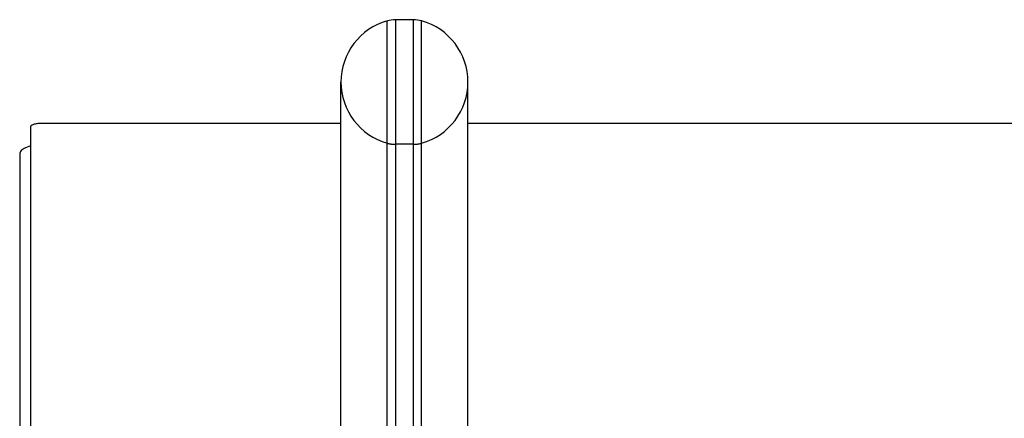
# Model space of a CAD drawing. Header units: inches. Extents: x 0 to 262, y 0 to 169.
# Tile 170 of 256: x 44.84 to 49.58, y 124.59 to 126.5. Entities that reach past the tile are written whole.
import ezdxf

# ---------------------------------------------------------------- set-up
doc = ezdxf.new("R2010")
doc.units = ezdxf.units.IN
doc.header["$LTSCALE"] = 14.384615
doc.header["$MEASUREMENT"] = 0
doc.linetypes.add('HIDDEN', pattern=[0.2, 0.1, -0.1])
doc.layers.get('0').update_dxf_attribs({"linetype": 'CONTINUOUS'})
doc.layers.add('DEFAULT_2', color=8, linetype='HIDDEN')

msp = doc.modelspace()

# ---------------------------------------------------------------- linework, layer by layer
at = {"color": 7, "linetype": 'Continuous'}
for p, q in [((46.6102, 123.9761), (46.6102, 126.4996)), ((46.649, 126.5049), (46.649, 123.9709)), ((46.7364, 126.5049), (46.649, 126.5049)), ((46.7364, 123.9709), (46.7364, 126.5049)), ((46.7751, 123.9761), (46.7751, 126.4996)), ((46.3867, 124.2299), (46.3867, 126.2049)), ((46.9987, 124.2299), (46.9987, 126.2049)), ((44.8907, 125.9896), (44.8907, 121.1377)), ((46.3867, 126.0058), (44.9532, 126.0058)), ((114.6787, 126.0058), (46.9987, 126.0058))]:
    msp.add_line(p, q, dxfattribs=at)
at = {"color": 3, "linetype": 'Continuous'}
msp.add_line((44.8387, 125.8592), (44.8387, 49.3295), dxfattribs=at)
at = {"color": 7, "linetype": 'Continuous'}
msp.add_lwpolyline([(44.9532, 126.0058), (44.9477, 126.0058), (44.9423, 126.0056), (44.937, 126.0053), (44.9318, 126.0048), (44.9268, 126.0043), (44.9219, 126.0037), (44.9173, 126.0029), (44.913, 126.002), (44.909, 126.0011), (44.9053, 126), (44.902, 125.9989), (44.899, 125.9977), (44.8965, 125.9965), (44.8944, 125.9952), (44.8928, 125.9938), (44.8916, 125.9925), (44.8909, 125.9911), (44.8907, 125.9896)], dxfattribs=at)
at = {"color": 3, "linetype": 'Continuous'}
msp.add_lwpolyline([(44.8907, 125.8978), (44.8821, 125.8949), (44.8741, 125.8918), (44.8669, 125.8885), (44.8604, 125.8851), (44.8547, 125.8816), (44.8499, 125.878), (44.8459, 125.8744), (44.8427, 125.8706), (44.8405, 125.8669), (44.8391, 125.863), (44.8387, 125.8592)], dxfattribs=at)
at = {"color": 7, "linetype": 'Continuous'}
for centre, radius, start, end in [((46.6927, 126.2049), 0.306, 105.6303, 180), ((46.649, 126.3611), 0.1437, 90, 105.6303), ((46.7364, 126.3611), 0.1437, 74.3697, 90), ((46.6927, 126.2049), 0.306, 0, 74.3697)]:
    msp.add_arc(centre, radius, start, end, dxfattribs=at)
at = {"layer": 'DEFAULT_2', "color": 8, "linetype": 'HIDDEN'}
msp.add_line((46.7364, 125.9049), (46.649, 125.9049), dxfattribs=at)
for centre, radius, start, end in [((46.6927, 126.2049), 0.306, 180, 254.3697), ((46.6927, 126.2049), 0.306, 285.6303, 360), ((46.649, 126.0486), 0.1437, 254.3697, 270), ((46.7364, 126.0486), 0.1437, 270, 285.6303)]:
    msp.add_arc(centre, radius, start, end, dxfattribs=at)

doc.saveas('drawing.dxf')
